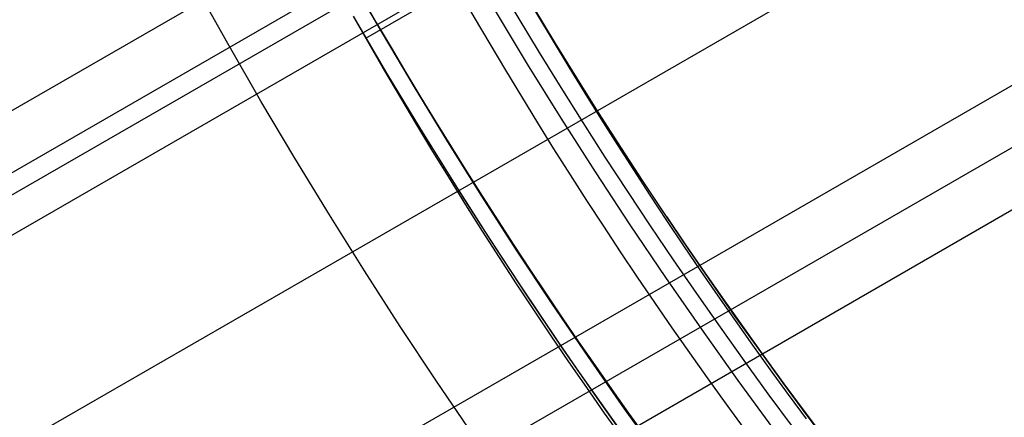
# Model space of a CAD drawing. Extents: x 19499 to 20475, y -6718 to -5871.
# Tile 7 of 60: x 19919 to 19933, y -6444 to -6438. Entities that reach past the tile are written whole.
import ezdxf

# ---------------------------------------------------------------- set-up
doc = ezdxf.new("R2010")
doc.units = 0
doc.layers.get('0').update_dxf_attribs({"linetype": 'CONTINUOUS'})
doc.layers.add('BLANCO_METALICO', color=7, linetype='CONTINUOUS')
doc.layers.add('COLOR', color=7, linetype='CONTINUOUS')

msp = doc.modelspace()

# ---------------------------------------------------------------- linework, layer by layer
for p, q in [((19940.05029572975, -6431.907182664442, 63.85791751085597), (19529.45764772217, -6668.962958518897, 63.85791751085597)), ((19530.7873666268, -6671.266099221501, 63.4875842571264), (19941.58903367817, -6434.089646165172, 63.48758425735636)), ((19942.06752584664, -6434.710153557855, 63.06464077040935), (19531.17567725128, -6671.93867295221, 63.06464077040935)), ((19527.35130757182, -6665.314670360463, 65.07413773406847), (19926.13969482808, -6435.074087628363, 65.07413773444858)), ((19531.56398787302, -6672.611246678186, 62.64169728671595), (19942.55752672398, -6435.324016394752, 62.64169728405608)), ((19926.45337312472, -6435.789750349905, 64.65119424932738), (19527.73961819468, -6665.987244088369, 64.65119424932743)), ((19527.87740506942, -6666.225897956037, 66.39653490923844), (19926.5867834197, -6436.030931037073, 66.39653490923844)), ((19528.12792881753, -6666.659817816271, 64.22825076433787), (19927.01737279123, -6436.360889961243, 64.22825076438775)), ((19923.72748791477, -6438.362347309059, 68.94951318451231), (19925.71937140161, -6437.212332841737, 68.94951318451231))]:
    msp.add_line(p, q)
at = {"extrusion": (0.1124755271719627, -0.1948133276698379, 0.9743700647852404)}
msp.add_lwpolyline([(14072.73630583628, -15186.40989010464), (14072.22575624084, -15186.10092170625), (14071.71721043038, -15185.78725698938), (14071.21072882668, -15185.46891492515), (14070.70637165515, -15185.14591556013), (14070.20419892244, -15184.81828001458), (14069.70427039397, -15184.48603048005), (14069.20664557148, -15184.14919021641), (14068.71138367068, -15183.80778354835), (14068.21854359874, -15183.46183586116), (14067.72818393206, -15183.11137359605), (14067.24036289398, -15182.7564242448), (14066.75513833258, -15182.39701634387), (14066.27256769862, -15182.0331794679), (14065.79270802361, -15181.66494422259), (14065.31561589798, -15181.29234223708), (14064.84134744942, -15180.91540615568), (14064.36995832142, -15180.53416962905), (14063.90150365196, -15180.14866730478), (14063.4360380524, -15179.75893481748), (14062.97361558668, -15179.36500877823), (14062.51428975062, -15178.96692676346), (14062.05811345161, -15178.5647273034), (14061.60513898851, -15178.15844986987), (14061.15541803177, -15177.74813486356), (14060.70900160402, -15177.33382360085), (14060.26594006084, -15176.91555830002), (14059.82628307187, -15176.49338206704), (14059.3900796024, -15176.06733888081), (14058.95737789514, -15175.63747357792), (14058.52822545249, -15175.20383183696), (14058.10266901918, -15174.76646016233), (14057.68075456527, -15174.32540586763), (14057.26252726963, -15173.88071705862), (14056.8480315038, -15173.43244261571), (14056.43731081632, -15172.98063217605), (14056.03040791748, -15172.52533611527), (14055.6273646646, -15172.06660552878), (14055.2282220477, -15171.60449221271), (14054.83302017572, -15171.13904864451), (14054.44179826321, -15170.6703279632), (14054.05459461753, -15170.19838394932), (14053.67144662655, -15169.72327100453), (14053.29239074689, -15169.2450441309), (14052.91746249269, -15168.76375891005), (14052.54669642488, -15168.27947148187), (14052.18012614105, -15167.79223852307), (14051.81778426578, -15167.30211722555), (14051.45970244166, -15166.80916527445), (14051.10591132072, -15166.31344082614), (14050.75644055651, -15165.8150024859), (14050.41131879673, -15165.31390928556), (14050.0705736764, -15164.81022066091), (14049.73423181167, -15164.30399642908), (14049.40231879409, -15163.79529676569), (14049.0748591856, -15163.28418218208), (14048.75187651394, -15162.77071350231), (14048.43339326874, -15162.25495184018), (14048.11943089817, -15161.73695857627), (14047.81000980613, -15161.21679533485), (14047.50514935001, -15160.69452396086), (14047.20486783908, -15160.17020649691), (14046.90918253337, -15159.64390516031), (14046.61810964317, -15159.1156823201), (14046.33166432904, -15158.58560047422), (14046.04986070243, -15158.05372222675), (14045.7727118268, -15157.52011026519), (14045.50022971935, -15156.98482733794), (14045.23242535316, -15156.44793623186), (14044.96930866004, -15155.90949974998), (14044.71088853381, -15155.36958068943), (14044.457172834, -15154.82824181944), (14044.2081683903, -15154.28554585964), (14043.96388100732, -15153.74155545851), (14043.72431546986, -15153.19633317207), (14043.48947554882, -15152.64994144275), (14043.25936400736, -15152.1024425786), (14043.03398260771, -15151.55389873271), (14042.81333211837, -15151.00437188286), (14042.59741232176, -15150.45392381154), (14042.38622202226, -15149.90261608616), (14042.17975905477, -15149.3505100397), (14041.97802029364, -15148.79766675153), (14041.78100166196, -15148.24414702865), (14041.5886981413, -15147.69001138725), (14041.40110378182, -15147.13532003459), (14041.21821171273, -15146.58013285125), (14041.04001415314, -15146.02450937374), (14040.86650242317, -15145.46850877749), (14040.69766695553, -15144.91218986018), (14040.53349730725, -15144.35561102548), (14040.37398217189, -15143.79883026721), (14040.21910939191, -15143.24190515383), (14040.06886597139, -15142.68489281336), (14039.92323808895, -15142.12784991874), (14039.78221111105, -15141.57083267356), (14039.64576960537, -15141.01389679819), (14039.51389735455, -15140.45709751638), (14039.38657737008, -15139.90048954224), (14039.26379190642, -15139.34412706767), (14039.14552247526, -15138.78806375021), (14039.03174986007, -15138.23235270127), (14038.92245413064, -15137.67704647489), (14038.81761465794, -15137.12219705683), (14038.71721012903, -15136.56785585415), (14038.6212185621, -15136.0140736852), (14038.52961732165, -15135.46090077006), (14038.44238313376, -15134.90838672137), (14038.35949210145, -15134.35658053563), (14038.2809197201, -15133.80553058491), (14038.20664089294, -15133.25528460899), (14038.13662994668, -15132.70588970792), (14038.07086064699, -15132.15739233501), (14038.00930621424, -15131.60983829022), (14037.95193933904, -15131.06327271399), (14037.89873219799, -15130.51774008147), (14037.8496564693, -15129.97328419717), (14037.80468334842, -15129.42994818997), (14037.76378356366, -15128.88777450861), (14037.72692739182, -15128.3468049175), (14037.69408467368, -15127.80708049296), (14037.66522482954, -15127.26864161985), (14037.64031687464, -15126.73152798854), (14037.61932943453, -15126.19577859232), (14037.60223076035, -15125.66143172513), (14037.58898874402, -15125.12852497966), (14037.57957093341, -15124.59709524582), (14037.57394454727, -15124.06717870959), (14037.57207649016, -15123.53881085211)], dxfattribs=at)
at = {"extrusion": (0.1124755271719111, -0.1948133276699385, 0.9743700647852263)}
msp.add_lwpolyline([(14037.57207649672, -15124.81770079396), (14037.57382816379, -15125.32934407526), (14037.57910334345, -15125.84244072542), (14037.58793210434, -15126.35695855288), (14037.60034423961, -15126.87286474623), (14037.61636925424, -15127.39012587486), (14037.63603635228, -15127.90870789), (14037.659374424, -15128.42857612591), (14037.68641203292, -15128.94969530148), (14037.71717740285, -15129.47202952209), (14037.75169840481, -15129.99554228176), (14037.79000254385, -15130.52019646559), (14037.83211694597, -15131.04595435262), (14037.87806834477, -15131.57277761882), (14037.92788306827, -15132.10062734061), (14037.98158702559, -15132.62946399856), (14038.03920569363, -15133.15924748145), (14038.10076410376, -15133.6899370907), (14038.16628682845, -15134.22149154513), (14038.23579796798, -15134.753868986), (14038.30932113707, -15135.28702698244), (14038.38687945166, -15135.82092253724), (14038.46849551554, -15136.35551209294), (14038.55419140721, -15136.89075153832), (14038.64398866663, -15137.42659621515), (14038.73790828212, -15137.96300092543), (14038.8359706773, -15138.49991993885), (14038.93819569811, -15139.03730700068), (14039.04460259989, -15139.57511534), (14039.1552100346, -15140.11329767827), (14039.27003603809, -15140.65180623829), (14039.38909801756, -15141.19059275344), (14039.51241273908, -15141.72960847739), (14039.63999631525, -15142.26880419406), (14039.77186419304, -15142.808130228), (14039.9080311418, -15143.34753645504), (14040.04851124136, -15143.88697231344), (14040.19331787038, -15144.4263868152), (14040.34246369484, -15144.96572855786), (14040.49596065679, -15145.50494573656), (14040.65381996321, -15146.04398615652), (14040.8160520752, -15146.58279724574), (14040.98266669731, -15147.12132606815), (14041.15367276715, -15147.65951933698), (14041.32907844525, -15148.19732342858), (14041.50889110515, -15148.7346843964), (14041.69311732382, -15149.27154798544), (14041.88176287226, -15149.8078596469), (14042.07483270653, -15150.34356455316), (14042.27233095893, -15150.87860761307), (14042.47426092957, -15151.41293348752), (14042.68062507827, -15151.94648660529), (14042.89142501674, -15152.47921117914), (14043.10666150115, -15153.01105122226), (14043.32633442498, -15153.54195056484), (14043.55044281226, -15154.071852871), (14043.7789848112, -15154.60070165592), (14044.01195768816, -15155.12844030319), (14044.24935782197, -15155.65501208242), (14044.49118069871, -15156.18036016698), (14044.73742090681, -15156.70442765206), (14044.98807213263, -15157.2271575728), (14045.24312715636, -15157.74849292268), (14045.50257784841, -15158.26837667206), (14045.76641516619, -15158.78675178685), (14046.03462915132, -15159.30356124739), (14046.30720892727, -15159.81874806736), (14046.58414269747, -15160.33225531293), (14046.8654177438, -15160.84402612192), (14047.15102042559, -15161.35400372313), (14047.4409361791, -15161.86213145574), (14047.7351495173, -15162.3683527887), (14048.03364403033, -15162.87261134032), (14048.33640238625, -15163.37485089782), (14048.64340633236, -15163.87501543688), (14048.95463669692, -15164.37304914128), (14049.27007339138, -15164.86889642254), (14049.58969541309, -15165.36250193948), (14049.91348084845, -15165.85381061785), (14050.24140687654, -15166.34276766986), (14050.57344977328, -15166.82931861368), (14050.90958491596, -15167.31340929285), (14051.24978678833, -15167.7949858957), (14051.59402898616, -15168.27399497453), (14051.94228422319, -15168.75038346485), (14052.29452433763, -15169.22409870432), (14052.65072029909, -15169.69508845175), (14053.010842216, -15170.16330090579), (14053.37485934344, -15170.62868472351), (14053.74274009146, -15171.09118903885), (14054.11445203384, -15171.55076348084), (14054.48996191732, -15172.00735819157), (14054.86923567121, -15172.46092384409), (14055.25223841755, -15172.91141165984), (14055.63893448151, -15173.35877342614), (14056.02928740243, -15173.80296151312), (14056.42325994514, -15174.24392889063), (14056.82081411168, -15174.68162914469), (14057.22191115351, -15175.11601649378), (14057.62651158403, -15175.54704580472), (14058.03457519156, -15175.97467260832), (14058.44606105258, -15176.39885311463), (14058.86092754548, -15176.81954422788), (14059.27913236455, -15177.23670356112), (14059.70063253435, -15177.6502894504), (14060.12538442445, -15178.06026096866), (14060.55334376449, -15178.46657793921), (14060.98446565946, -15178.86920094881), (14061.41870460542, -15179.26809136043), (14061.85601450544, -15179.66321132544), (14062.29634868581, -15180.05452379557), (14062.73965991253, -15180.44199253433), (14063.1859004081, -15180.82558212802), (14063.63502186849, -15181.20525799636), (14064.08697548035, -15181.58098640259), (14064.54171193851, -15181.95273446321), (14064.99918146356, -15182.32047015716), (14065.45933381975, -15182.68416233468), (14065.92211833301, -15183.04378072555), (14066.38748390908, -15183.399295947), (14066.8553790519, -15183.75067951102), (14067.32575188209, -15184.09790383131), (14067.79855015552, -15184.4409422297), (14068.27372128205, -15184.77976894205), (14068.75121234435, -15185.11435912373), (14069.23097011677, -15185.44468885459), (14069.7129410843, -15185.77073514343), (14070.19707146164, -15186.09247593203), (14070.68330721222, -15186.40989009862)], dxfattribs=at)
for points in [[(19925.5403876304, -6436.898165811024), (19925.75636186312, -6437.278053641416), (19925.9748210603, -6437.656377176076), (19926.1957512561, -6438.033128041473), (19926.41913848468, -6438.408297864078), (19926.64496878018, -6438.78187827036), (19926.87322817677, -6439.153860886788), (19927.10390270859, -6439.524237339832), (19927.3369784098, -6439.892999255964), (19927.57244131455, -6440.260138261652), (19927.81027745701, -6440.625645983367), (19928.05047287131, -6440.989514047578), (19928.29301359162, -6441.351734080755), (19928.5378856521, -6441.712297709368), (19928.78507508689, -6442.071196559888), (19929.03456793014, -6442.428422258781), (19929.28635021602, -6442.783966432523), (19929.54040797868, -6443.13782070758), (19929.79672725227, -6443.489976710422), (19930.05529407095, -6443.840426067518)], [(19924.84496886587, -6437.299666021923), (19925.06338782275, -6437.683853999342), (19925.28431987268, -6438.066459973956), (19925.50775089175, -6438.447475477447), (19925.73366675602, -6438.826892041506), (19925.96205334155, -6439.204701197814), (19926.19289652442, -6439.580894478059), (19926.42618218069, -6439.955463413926), (19926.66189618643, -6440.328399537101), (19926.90002441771, -6440.699694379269), (19927.14055275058, -6441.069339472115), (19927.38346706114, -6441.437326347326), (19927.62875322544, -6441.803646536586), (19927.87639711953, -6442.168291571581), (19928.12638461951, -6442.531252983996), (19928.37870160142, -6442.892522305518), (19928.63333394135, -6443.252091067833), (19928.89026751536, -6443.609950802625), (19929.1494881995, -6443.96609304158)], [(19923.54593076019, -6438.049666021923), (19923.76891644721, -6438.441886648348), (19923.99446777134, -6438.832492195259), (19924.22257031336, -6439.221474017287), (19924.45320965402, -6439.608823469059), (19924.68637137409, -6439.994531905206), (19924.92204105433, -6440.378590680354), (19925.1602042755, -6440.760991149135), (19925.40084661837, -6441.141724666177), (19925.6439536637, -6441.520782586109), (19925.88951099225, -6441.89815626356), (19926.13750418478, -6442.273837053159), (19926.38791882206, -6442.647816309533), (19926.64074048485, -6443.020085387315), (19926.89595475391, -6443.390635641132), (19927.15354721, -6443.759458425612), (19927.41350343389, -6444.126545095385)]]:
    msp.add_lwpolyline(points)
at = {"extrusion": (0.112475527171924, -0.194813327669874, 0.9743700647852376)}
msp.add_lwpolyline([(14035.27207649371, -15123.53881084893), (14035.27382396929, -15124.05805962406), (14035.27908618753, -15124.57875890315), (14035.28789264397, -15125.10087713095), (14035.30027256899, -15125.62438215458), (14035.31625491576, -15126.14924122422), (14035.33586834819, -15126.67542099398), (14035.35914122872, -15127.20288752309), (14035.38610160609, -15127.73160627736), (14035.41677720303, -15128.26154213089), (14035.45119540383, -15128.79265936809), (14035.48938324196, -15129.32492168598), (14035.53136738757, -15129.85829219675), (14035.57717413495, -15130.39273343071), (14035.62682938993, -15130.92820733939), (14035.6803586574, -15131.46467529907), (14035.73778702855, -15132.00209811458), (14035.79913916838, -15132.54043602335), (14035.86443930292, -15133.07964869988), (14035.93371120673, -15133.61969526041), (14036.00697819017, -15134.16053426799), (14036.08426308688, -15134.70212373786), (14036.16558824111, -15135.24442114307), (14036.2509754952, -15135.78738342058), (14036.34044617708, -15136.33096697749), (14036.43402108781, -15136.87512769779), (14036.53172048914, -15137.4198209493), (14036.63356409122, -15137.96500159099), (14036.73957104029, -15138.51062398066), (14036.84975990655, -15139.0566419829), (14036.96414867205, -15139.60300897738), (14037.08275471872, -15140.14967786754), (14037.20559481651, -15140.69660108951), (14037.33268511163, -15141.2437306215), (14037.46404111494, -15141.79101799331), (14037.59967769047, -15142.3384142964), (14037.73960904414, -15142.88587019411), (14037.88384871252, -15143.43333593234), (14038.0324095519, -15143.9807613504), (14038.18530372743, -15144.52809589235), (14038.34254270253, -15145.07528861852), (14038.50413722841, -15145.62228821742), (14038.67009733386, -15146.16904301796), (14038.84043231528, -15146.7155010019), (14039.01515072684, -15147.26160981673), (14039.19426037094, -15147.80731678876), (14039.37776828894, -15148.35256893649), (14039.56568075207, -15148.89731298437), (14039.75800325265, -15149.44149537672), (14039.9547404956, -15149.98506229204), (14040.15589639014, -15150.52795965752), (14040.36147404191, -15151.07013316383), (14040.57147574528, -15151.61152828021), (14040.785902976, -15152.15209026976), (14041.0047563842, -15152.69176420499), (14041.22803578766, -15153.23049498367), (14041.45574016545, -15153.7682273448), (14041.68786765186, -15154.30490588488), (14041.92441553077, -15154.84047507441), (14042.16538023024, -15155.3748792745), (14042.41075731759, -15155.90806275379), (14042.6605414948, -15156.43996970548), (14042.91472659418, -15156.97054426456), (14043.17330557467, -15157.49973052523), (14043.43627051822, -15158.02747255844), (14043.70361262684, -15158.55371442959), (14043.97532221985, -15159.0784002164), (14044.25138873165, -15159.60147402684), (14044.53180070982, -15160.12288001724), (14044.81654581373, -15160.64256241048), (14045.10561081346, -15161.16046551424), (14045.39898158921, -15161.67653373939), (14045.69664313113, -15162.19071161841), (14045.99857953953, -15162.70294382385), (14046.3047740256, -15163.21317518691), (14046.61520891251, -15163.72135071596), (14046.92986563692, -15164.22741561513), (14047.24872475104, -15164.73131530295), (14047.57176592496, -15165.23299543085), (14047.89896794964, -15165.73240190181), (14048.23030874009, -15166.22948088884), (14048.56576533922, -15166.72417885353), (14048.90531392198, -15167.21644256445), (14049.24892979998, -15167.70621911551), (14049.59658742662, -15168.19345594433), (14049.94826040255, -15168.67810085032), (14050.30392148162, -15169.16010201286), (14050.66354257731, -15169.63940800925), (14051.02709476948, -15170.1159678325), (14051.39454831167, -15170.58973090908), (14051.76587263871, -15171.06064711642), (14052.14103637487, -15171.52866680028), (14052.52000734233, -15171.9937407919), (14052.90275257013, -15172.45582042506), (14053.28923830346, -15172.91485755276), (14053.67943001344, -15173.37080456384), (14054.07329240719, -15173.82361439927), (14054.47078943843, -15174.27324056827), (14054.87188431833, -15174.71963716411), (14055.27653952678, -15175.16275887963), (14055.6847168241, -15175.60256102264), (14056.096377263, -15176.03899953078), (14056.51148120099, -15176.47203098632), (14056.92998831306, -15176.90161263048), (14057.35185760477, -15177.32770237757), (14057.77704742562, -15177.75025882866), (14058.20551548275, -15178.16924128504), (14058.63721885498, -15178.58460976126), (14059.07211400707, -15178.99632499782), (14059.51015680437, -15179.40434847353), (14059.95130252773, -15179.80864241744), (14060.39550588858, -15180.2091698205), (14060.84272104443, -15180.60589444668), (14061.29290161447, -15180.99878084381), (14061.74600069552, -15181.38779435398), (14062.20197087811, -15181.77290112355), (14062.66076426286, -15182.15406811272), (14063.12233247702, -15182.53126310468), (14063.58662669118, -15182.90445471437), (14064.0535976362, -15183.27361239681), (14064.52319562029, -15183.63870645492), (14064.99537054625, -15183.99970804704), (14065.47007192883, -15184.35658919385), (14065.94724891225, -15184.70932278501), (14066.4268502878, -15185.05788258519), (14066.90882451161, -15185.40224323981), (14067.39311972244, -15185.74238028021), (14067.87968375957, -15186.07827012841), (14068.3684641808, -15186.40989010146)], dxfattribs=at)
at = {"extrusion": (0.1124755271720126, -0.1948133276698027, 0.9743700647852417)}
msp.add_lwpolyline([(14066.52850022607, -15186.40989010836), (14066.06256948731, -15186.07256656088), (14065.59891008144, -15185.73130681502), (14065.13756888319, -15185.38613463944), (14064.67859245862, -15185.0370745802), (14064.22202704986, -15184.68415195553), (14063.76791856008, -15184.32739285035), (14063.31631253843, -15183.96682411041), (14062.86725416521, -15183.60247333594), (14062.42078823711, -15183.23436887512), (14061.97695915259, -15182.86253981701), (14061.5358108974, -15182.48701598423), (14061.09738703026, -15182.10782792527), (14060.6617306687, -15181.72500690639), (14060.22888447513, -15181.33858490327), (14059.79889064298, -15180.94859459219), (14059.37179088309, -15180.555069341), (14058.94762641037, -15180.15804319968), (14058.52643793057, -15179.75755089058), (14058.1082656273, -15179.35362779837), (14057.69314914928, -15178.94630995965), (14057.28112759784, -15178.53563405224), (14056.87223951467, -15178.12163738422), (14056.46652286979, -15177.70435788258), (14056.0640150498, -15177.28383408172), (14055.66475284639, -15176.8601051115), (14055.26877244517, -15176.43321068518), (14054.87610941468, -15176.00319108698), (14054.48679869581, -15175.57008715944), (14054.10087459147, -15175.13394029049), (14053.71837075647, -15174.69479240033), (14053.3393201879, -15174.25268592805), (14052.96375521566, -15173.80766381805), (14052.59170749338, -15173.35976950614), (14052.22320798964, -15172.90904690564), (14051.85828697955, -15172.45554039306), (14051.49697403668, -15171.9992947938), (14051.13929802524, -15171.54035536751), (14050.7852870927, -15171.07876779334), (14050.43496866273, -15170.61457815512), (14050.08836942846, -15170.14783292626), (14049.74551534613, -15169.67857895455), (14049.4064316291, -15169.20686344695), (14049.07114274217, -15168.73273395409), (14048.73967239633, -15168.25623835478), (14048.41204354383, -15167.77742484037), (14048.0882783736, -15167.29634189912), (14047.76839830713, -15166.81303830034), (14047.45242399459, -15166.3275630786), (14047.1403753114, -15165.83996551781), (14046.83227135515, -15165.35029513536), (14046.5281304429, -15164.85860166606), (14046.2279701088, -15164.36493504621), (14045.93180710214, -15163.86934539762), (14045.63965738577, -15163.37188301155), (14045.35153613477, -15162.87259833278), (14045.06745773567, -15162.37154194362), (14044.78743578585, -15161.86876454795), (14044.51148309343, -15161.36431695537), (14044.23961167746, -15160.85825006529), (14043.97183276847, -15160.35061485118), (14043.70815680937, -15159.84146234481), (14043.44859345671, -15159.33084362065), (14043.19315158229, -15158.81880978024), (14042.94183927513, -15158.30541193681), (14042.69466384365, -15157.79070119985), (14042.4516318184, -15157.27472865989), (14042.21274895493, -15156.75754537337), (14041.97802023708, -15156.23920234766), (14041.74744988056, -15155.7197505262), (14041.52104133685, -15155.19924077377), (14041.2987972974, -15154.67772386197), (14041.08071969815, -15154.1552504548), (14040.86680972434, -15153.63187109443), (14040.65706781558, -15153.10763618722), (14040.45149367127, -15152.58259598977), (14040.25008625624, -15152.0568005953), (14040.05284380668, -15151.53029992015), (14039.85976383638, -15151.00314369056), (14039.67084314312, -15150.4753814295), (14039.48607781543, -15149.94706244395), (14039.30546323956, -15149.41823581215), (14039.12899410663, -15148.8889503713), (14038.95666442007, -15148.3592547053), (14038.78846750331, -15147.82919713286), (14038.62439600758, -15147.29882569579), (14038.46444192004, -15146.76818814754), (14038.30859657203, -15146.23733194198), (14038.15685064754, -15145.70630422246), (14038.00919419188, -15145.17515181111), (14037.86561662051, -15144.64392119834), (14037.72610672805, -15144.11265853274), (14037.59065269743, -15143.58140961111), (14037.45924210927, -15143.05021986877), (14037.33186195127, -15142.51913437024), (14037.20849862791, -15141.98819780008), (14037.08913797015, -15141.45745445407), (14036.97376524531, -15140.92694823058), (14036.86236516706, -15140.39672262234), (14036.75492190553, -15139.86682070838), (14036.65141909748, -15139.33728514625), (14036.55183985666, -15138.80815816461), (14036.45616678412, -15138.279481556), (14036.36438197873, -15137.75129666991), (14036.27646704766, -15137.22364440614), (14036.19240311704, -15136.69656520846), (14036.11217084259, -15136.17009905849), (14036.03575042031, -15135.64428546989), (14035.96312159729, -15135.11916348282), (14035.89426368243, -15134.59477165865), (14035.82915555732, -15134.07114807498), (14035.76777568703, -15133.54833032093), (14035.71010213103, -15133.02635549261), (14035.65611255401, -15132.50526018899), (14035.6057842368, -15131.98508050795), (14035.55909408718, -15131.46585204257), (14035.51601865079, -15130.94760987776), (14035.47653412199, -15130.43038858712), (14035.44061635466, -15129.91422222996), (14035.40824087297, -15129.39914434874), (14035.37938288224, -15128.88518796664), (14035.35401727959, -15128.37238558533), (14035.33211866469, -15127.8607691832), (14035.31366135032, -15127.35037021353), (14035.29861937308, -15126.84121960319), (14035.28696650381, -15126.33334775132), (14035.27867625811, -15125.82678452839), (14035.27372190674, -15125.32155927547), (14035.27207648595, -15124.81770080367)], dxfattribs=at)
for centre, radius, start, end in [((19986.97575810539, -6401.428438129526, 89.37470231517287), 73.2424557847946, 210.0000000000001, 30.00000000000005), ((19986.97575809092, -6401.428438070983, 88.63012703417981), 71.44457953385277, 210.0000000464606, 29.99999995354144), ((19986.97575810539, -6401.428438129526, 89.05580518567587), 71.21139006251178, 209.9999999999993, 29.99999999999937), ((19986.97575810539, -6401.428438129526, 68.68735261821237), 73.24245578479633, 211.1713425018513, 311.5923049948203), ((19986.97575810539, -6401.428438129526, 67.93735261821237), 70.94245578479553, 213.8367835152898, 313.7266063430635)]:
    msp.add_arc(centre, radius, start, end)
at = {"extrusion": (0, 0, -1)}
for centre in [(-19986.97575810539, -6401.428438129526, -89.37470231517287), (-19986.97575810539, -6401.428438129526, -46.50000292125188)]:
    msp.add_arc(centre, 70.94245578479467, 149.9999999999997, 329.9999999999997, dxfattribs=at)
at = {"extrusion": (0.1124756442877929, -0.1948133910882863, 0.9743700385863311)}
msp.add_arc((14108.50971713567, -15123.8700170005, 3558.861366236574), 56.00000007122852, 154.6725833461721, 205.4263646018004, dxfattribs=at)
at = {"extrusion": (-0.1124755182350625, 0.1948133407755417, -0.9743700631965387)}
msp.add_arc((-14108.51551946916, -15123.86527263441, -3559.77265793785), 56.00000007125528, 334.5735870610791, 25.32742621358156, dxfattribs=at)
at = {"layer": 'BLANCO_METALICO', "extrusion": (0, 0, -1)}
for centre, radius, start, end in [((-19986.97549488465, -6401.428438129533, -171.6470783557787), 99.4999999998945, 179.9999999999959, 4.189765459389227e-12), ((-19986.97549488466, -6401.428438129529, -170.8389899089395), 99.49999999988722, 179.9999999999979, 2.094882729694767e-12), ((-19986.97549488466, -6401.428438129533, -169.280901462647), 99.49999999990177, 179.9999999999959, 4.189765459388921e-12), ((-19986.97549488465, -6401.428438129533, -171.6470783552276), 99.09999999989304, 179.9999999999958, 4.206676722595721e-12), ((-19986.97549488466, -6401.428438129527, -170.0309014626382), 98.69999999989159, 179.9999999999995, 5.279656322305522e-13), ((-19986.97549488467, -6401.428438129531, -168.5309014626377), 98.69999999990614, 179.9999999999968, 3.167793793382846e-12), ((-19986.97549488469, -6401.428438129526, -167.2309014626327), 98.19999999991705, 180, 0), ((-19986.97549488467, -6401.428438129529, -168.0309014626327), 98.19999999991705, 179.9999999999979, 2.122615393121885e-12)]:
    msp.add_arc(centre, radius, start, end, dxfattribs=at)
at = {"layer": 'BLANCO_METALICO'}
for centre, radius, start, end in [((19986.97549488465, -6401.428438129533, 170.030901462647), 99.49999999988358, 179.9999999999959, 4.189765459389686e-12), ((19986.97549488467, -6401.428438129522, 168.5309014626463), 99.49999999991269, 180.0000000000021, 359.9999999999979), ((19986.97549488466, -6401.428438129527, 171.6470783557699), 98.69999999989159, 179.9999999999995, 5.279656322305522e-13), ((19986.97549488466, -6401.428438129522, 170.8389899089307), 98.69999999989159, 180.0000000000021, 359.9999999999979)]:
    msp.add_arc(centre, radius, start, end, dxfattribs=at)
at = {"layer": 'COLOR', "extrusion": (0, 0, -1)}
for centre, radius, start, end in [((-19986.97576523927, -6401.428455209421, 10.54089386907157), 152.392098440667, 333.3815781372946, 153.3815781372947), ((-19986.97576523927, -6401.428455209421, -18.68835025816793), 83.81579491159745, 333.3815781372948, 153.3815781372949), ((-19986.97576523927, -6401.428455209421, 10.54089386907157), 152.3920984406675, 153.381578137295, 333.381578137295), ((-19986.97576523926, -6401.428455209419, -43.50000292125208), 75.00000000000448, 243.3815781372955, 63.38157813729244), ((-19986.97576523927, -6401.428455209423, -32.97295255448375), 74.99999999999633, 243.3815781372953, 63.38157813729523), ((-19986.97576523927, -6401.428455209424, -43.50000292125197), 72.99999999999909, 243.3815781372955, 63.38157813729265), ((-19986.97576523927, -6401.428455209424, -43.50000292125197), 72.99999999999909, 243.3815781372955, 63.38157813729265), ((-19986.97576523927, -6401.428455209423, -33.39918206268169), 72.99999999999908, 243.3815781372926, 63.38157813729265), ((-19986.97576523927, -6401.428455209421, -18.68835025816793), 83.81579491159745, 153.3815781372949, 333.3815781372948), ((-19986.97576523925, -6401.428455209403, -26.2000005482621), 61.09154780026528, 153.3815781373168, 333.3815781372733), ((-19986.97576523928, -6401.428455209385, -22.44590218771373), 75.00000000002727, 243.3815781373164, 333.3815781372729), ((-19986.97576523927, -6401.428455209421, -17.30945272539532), 81.95014076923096, 314.1450398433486, 333.381578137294)]:
    msp.add_arc(centre, radius, start, end, dxfattribs=at)
at = {"layer": 'COLOR'}
for centre, radius, start, end in [((19986.97576523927, -6401.428455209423, -35.79999945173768), 153, 26.61842186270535, 206.618421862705), ((19986.97576523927, -6401.428455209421, -11.46081713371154), 152.9999999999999, 26.61842186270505, 206.6184218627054), ((19986.97576523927, -6401.428455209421, -23.63040829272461), 153.0000000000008, 26.61842186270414, 206.6184218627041), ((19986.97576523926, -6401.428455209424, -10.90949982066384), 152.8342956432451, 26.61842186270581, 206.6184218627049), ((19986.97576523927, -6401.428455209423, -35.79999945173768), 150, 26.61842186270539, 206.618421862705), ((19986.97576523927, -6401.428455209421, -11.46081713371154), 153, 206.6184218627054, 26.61842186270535), ((19986.97576523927, -6401.428455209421, -35.79999945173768), 153, 206.6184218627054, 26.61842186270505), ((19986.97576523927, -6401.428455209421, -23.63040829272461), 153.0000000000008, 206.618421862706, 26.61842186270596), ((19986.97576523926, -6401.428455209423, -10.90949982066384), 152.8342956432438, 206.6184218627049, 26.6184218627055), ((19986.97576523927, -6401.428455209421, -35.79999945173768), 150, 206.6184218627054, 26.61842186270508), ((19986.97576523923, -6401.428455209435, 30.3000005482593), 61.50000000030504, 208.4522148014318, 249.7905269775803), ((19986.97576523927, -6401.428455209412, 23.29836120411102), 73.00000000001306, 208.2101890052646, 250.0317739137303)]:
    msp.add_arc(centre, radius, start, end, dxfattribs=at)

doc.saveas('drawing.dxf')
